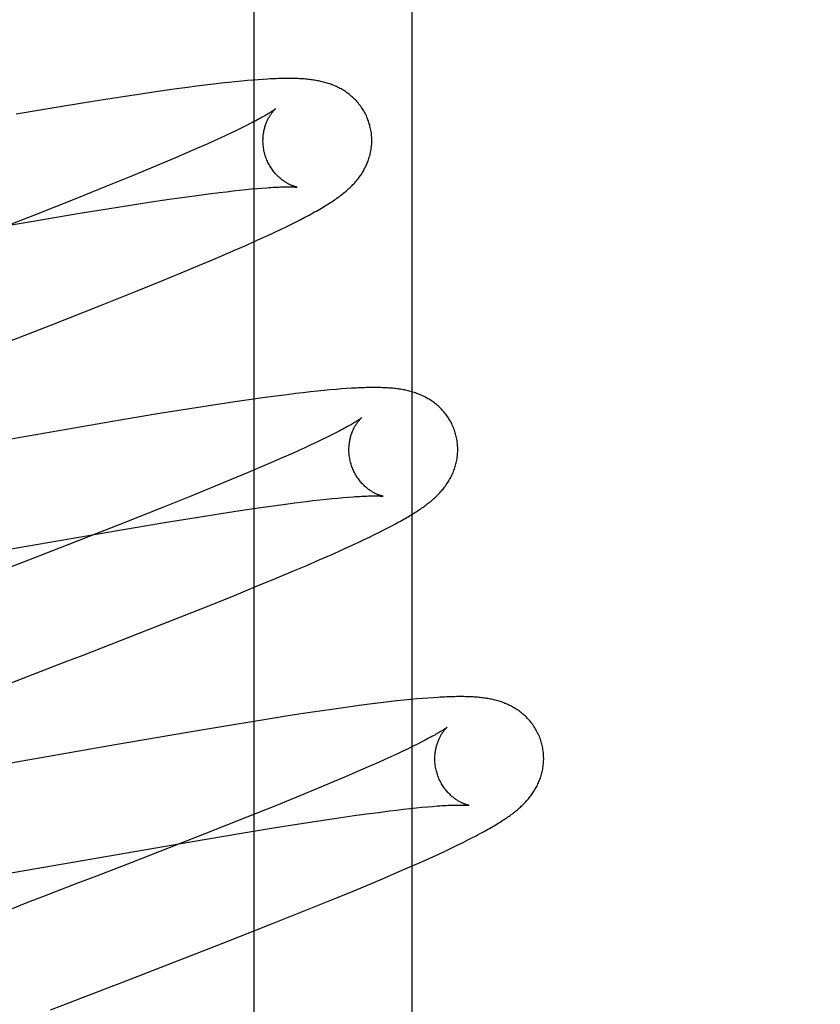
# Model space of a CAD drawing. Header units: inches. Extents: x 0 to 308, y 0 to 199.
# Tile 61 of 139: x 87.345 to 87.492, y 103.274 to 103.455. Entities that reach past the tile are written whole.
import ezdxf

# ---------------------------------------------------------------- set-up
doc = ezdxf.new("R2010")
doc.units = ezdxf.units.IN
doc.header["$LTSCALE"] = 16.920913
doc.header["$MEASUREMENT"] = 0
doc.linetypes.add('HIDDEN', pattern=[0.2, 0.1, -0.1])
doc.layers.add('DEFAULT_2', color=8, linetype='HIDDEN')
doc.layers.add('RIGHT_OR_MAIN_DOOR_ASSEMBLY', color=7, linetype='CONTINUOUS')

msp = doc.modelspace()

# ---------------------------------------------------------------- linework, layer by layer
at = {"layer": 'DEFAULT_2', "color": 8, "linetype": 'HIDDEN'}
for p, q in [((87.41667, 99.36664), (87.41667, 104.86714)), ((87.38293, 103.44387), (87.38159, 103.44372)), ((87.38417, 103.444), (87.38293, 103.44387)), ((87.38533, 103.44411), (87.38417, 103.444)), ((87.38642, 103.44421), (87.38533, 103.44411)), ((87.38744, 103.44429), (87.38642, 103.44421)), ((87.38839, 103.44437), (87.38744, 103.44429)), ((87.3893, 103.44443), (87.38839, 103.44437)), ((87.37039, 103.44226), (87.36684, 103.44174)), ((87.37295, 103.44262), (87.37039, 103.44226)), ((87.37542, 103.44296), (87.37295, 103.44262)), ((87.37704, 103.44317), (87.37542, 103.44296)), ((87.37862, 103.44337), (87.37704, 103.44317)), ((87.38015, 103.44355), (87.37862, 103.44337)), ((87.38159, 103.44372), (87.38015, 103.44355)), ((87.35835, 103.44043), (87.35234, 103.43945)), ((87.36315, 103.44118), (87.35835, 103.44043)), ((87.36684, 103.44174), (87.36315, 103.44118)), ((87.35234, 103.43945), (87.34392, 103.43805)), ((87.38439, 103.43505), (87.38345, 103.4346)), ((87.38528, 103.43549), (87.38439, 103.43505)), ((87.38611, 103.4359), (87.38528, 103.43549)), ((87.38688, 103.43629), (87.38611, 103.4359)), ((87.38027, 103.43313), (87.3791, 103.4326)), ((87.38138, 103.43364), (87.38027, 103.43313)), ((87.38244, 103.43413), (87.38138, 103.43364)), ((87.38345, 103.4346), (87.38244, 103.43413)), ((87.37724, 103.43178), (87.37527, 103.43092)), ((87.3791, 103.4326), (87.37724, 103.43178)), ((87.37319, 103.43002), (87.37101, 103.42909)), ((87.37527, 103.43092), (87.37319, 103.43002)), ((87.36794, 103.42781), (87.36469, 103.42647)), ((87.37101, 103.42909), (87.36794, 103.42781)), ((87.36469, 103.42647), (87.36041, 103.42472)), ((87.36041, 103.42472), (87.35497, 103.42254)), ((87.38379, 103.42394), (87.38496, 103.42407)), ((87.38496, 103.42407), (87.38608, 103.42418)), ((87.38608, 103.42418), (87.38714, 103.42429)), ((87.38714, 103.42429), (87.38814, 103.42438)), ((87.38814, 103.42438), (87.38907, 103.42445)), ((87.35497, 103.42254), (87.34725, 103.41948)), ((87.36915, 103.42196), (87.37246, 103.42245)), ((87.37246, 103.42245), (87.37483, 103.42279)), ((87.37483, 103.42279), (87.37709, 103.4231)), ((87.37709, 103.4231), (87.37924, 103.42338)), ((87.37924, 103.42338), (87.38127, 103.42364)), ((87.38127, 103.42364), (87.38255, 103.42379)), ((87.38255, 103.42379), (87.38379, 103.42394)), ((87.35526, 103.41976), (87.36107, 103.42071)), ((87.36107, 103.42071), (87.36566, 103.42143)), ((87.36566, 103.42143), (87.36915, 103.42196)), ((87.34725, 103.41948), (87.33382, 103.41423)), ((87.34705, 103.41839), (87.35526, 103.41976)), ((87.39536, 103.41827), (87.3962, 103.4187)), ((87.3962, 103.4187), (87.39698, 103.41911)), ((87.28465, 103.40758), (87.34705, 103.41839)), ((87.39134, 103.41632), (87.39246, 103.41685)), ((87.39246, 103.41685), (87.3935, 103.41735)), ((87.3935, 103.41735), (87.39447, 103.41782)), ((87.39447, 103.41782), (87.39536, 103.41827)), ((87.38752, 103.41456), (87.38886, 103.41517)), ((87.38886, 103.41517), (87.39014, 103.41576)), ((87.39014, 103.41576), (87.39134, 103.41632)), ((87.38237, 103.4123), (87.38465, 103.41329)), ((87.38465, 103.41329), (87.38611, 103.41393)), ((87.38611, 103.41393), (87.38752, 103.41456)), ((87.37758, 103.41026), (87.38001, 103.41129)), ((87.38001, 103.41129), (87.38237, 103.4123)), ((87.37421, 103.40886), (87.37758, 103.41026)), ((87.37069, 103.40742), (87.37421, 103.40886)), ((87.36612, 103.40556), (87.37069, 103.40742)), ((87.35939, 103.40288), (87.36612, 103.40556)), ((87.35028, 103.39929), (87.35939, 103.40288)), ((87.33309, 103.39261), (87.35028, 103.39929)), ((87.39213, 103.38629), (87.38965, 103.38596)), ((87.39371, 103.38649), (87.39213, 103.38629)), ((87.39522, 103.38668), (87.39371, 103.38649)), ((87.39666, 103.38685), (87.39522, 103.38668)), ((87.39801, 103.387), (87.39666, 103.38685)), ((87.39929, 103.38714), (87.39801, 103.387)), ((87.4005, 103.38726), (87.39929, 103.38714)), ((87.40163, 103.38736), (87.4005, 103.38726)), ((87.40269, 103.38746), (87.40163, 103.38736)), ((87.40369, 103.38754), (87.40269, 103.38746)), ((87.40463, 103.38761), (87.40369, 103.38754)), ((87.38088, 103.38469), (87.37616, 103.38396)), ((87.38449, 103.38523), (87.38088, 103.38469)), ((87.38711, 103.3856), (87.38449, 103.38523)), ((87.38965, 103.38596), (87.38711, 103.3856)), ((87.37024, 103.38301), (87.36299, 103.38181)), ((87.37616, 103.38396), (87.37024, 103.38301)), ((87.36299, 103.38181), (87.3031, 103.37143)), ((87.40176, 103.37904), (87.40092, 103.37862)), ((87.40254, 103.37943), (87.40176, 103.37904)), ((87.39804, 103.37725), (87.39697, 103.37675)), ((87.39906, 103.37773), (87.39804, 103.37725)), ((87.40002, 103.37818), (87.39906, 103.37773)), ((87.40092, 103.37862), (87.40002, 103.37818)), ((87.39466, 103.37571), (87.39279, 103.37488)), ((87.39584, 103.37624), (87.39466, 103.37571)), ((87.39697, 103.37675), (87.39584, 103.37624)), ((87.39081, 103.37401), (87.38871, 103.37311)), ((87.39279, 103.37488), (87.39081, 103.37401)), ((87.38651, 103.37218), (87.38342, 103.37089)), ((87.38871, 103.37311), (87.38651, 103.37218)), ((87.38342, 103.37089), (87.38015, 103.36954)), ((87.38015, 103.36954), (87.37585, 103.36779)), ((87.37585, 103.36779), (87.37038, 103.36559)), ((87.39073, 103.36601), (87.39299, 103.36632)), ((87.39299, 103.36632), (87.39514, 103.36661)), ((87.39514, 103.36661), (87.39717, 103.36686)), ((87.39717, 103.36686), (87.39845, 103.36702)), ((87.39845, 103.36702), (87.39968, 103.36716)), ((87.39968, 103.36716), (87.40085, 103.36729)), ((87.40085, 103.36729), (87.40197, 103.3674)), ((87.40197, 103.3674), (87.40303, 103.3675)), ((87.40303, 103.3675), (87.40402, 103.36759)), ((87.40402, 103.36759), (87.40495, 103.36767)), ((87.37038, 103.36559), (87.36263, 103.36253)), ((87.37696, 103.36393), (87.38156, 103.36465)), ((87.38156, 103.36465), (87.38505, 103.36519)), ((87.38505, 103.36519), (87.38836, 103.36568)), ((87.38836, 103.36568), (87.39073, 103.36601)), ((87.36263, 103.36253), (87.34807, 103.35685)), ((87.36292, 103.36162), (87.37114, 103.36299)), ((87.37114, 103.36299), (87.37696, 103.36393)), ((87.41295, 103.36241), (87.41362, 103.36277)), ((87.30038, 103.35078), (87.36292, 103.36162)), ((87.40884, 103.36034), (87.40978, 103.36079)), ((87.40978, 103.36079), (87.41065, 103.36123)), ((87.41065, 103.36123), (87.41147, 103.36164)), ((87.41147, 103.36164), (87.41223, 103.36203)), ((87.41223, 103.36203), (87.41295, 103.36241)), ((87.40442, 103.35827), (87.40564, 103.35883)), ((87.40564, 103.35883), (87.40677, 103.35936)), ((87.40677, 103.35936), (87.40784, 103.35986)), ((87.40784, 103.35986), (87.40884, 103.36034)), ((87.3996, 103.35613), (87.40178, 103.35709)), ((87.40178, 103.35709), (87.40314, 103.35769)), ((87.40314, 103.35769), (87.40442, 103.35827)), ((87.34807, 103.35685), (87.34155, 103.35432)), ((87.39729, 103.35513), (87.3996, 103.35613)), ((87.39155, 103.35271), (87.39487, 103.35411)), ((87.39487, 103.35411), (87.39729, 103.35513)), ((87.38809, 103.35129), (87.39155, 103.35271)), ((87.38357, 103.34944), (87.38809, 103.35129)), ((87.37789, 103.34716), (87.38357, 103.34944)), ((87.36992, 103.34401), (87.37789, 103.34716)), ((87.3562, 103.33865), (87.36992, 103.34401)), ((87.34852, 103.33567), (87.35293, 103.33738)), ((87.35293, 103.33738), (87.3562, 103.33865)), ((87.34296, 103.33352), (87.34519, 103.33439)), ((87.41241, 103.33005), (87.4109, 103.32987)), ((87.41383, 103.33021), (87.41241, 103.33005)), ((87.41515, 103.33035), (87.41383, 103.33021)), ((87.41638, 103.33048), (87.41515, 103.33035)), ((87.41752, 103.33058), (87.41638, 103.33048)), ((87.41859, 103.33068), (87.41752, 103.33058)), ((87.41958, 103.33075), (87.41859, 103.33068)), ((87.42052, 103.33082), (87.41958, 103.33075)), ((87.39834, 103.32815), (87.39465, 103.32759)), ((87.40189, 103.32867), (87.39834, 103.32815)), ((87.40446, 103.32903), (87.40189, 103.32867)), ((87.40693, 103.32937), (87.40446, 103.32903)), ((87.40933, 103.32968), (87.40693, 103.32937)), ((87.4109, 103.32987), (87.40933, 103.32968)), ((87.38985, 103.32683), (87.38383, 103.32586)), ((87.39465, 103.32759), (87.38985, 103.32683)), ((87.37542, 103.32445), (87.36211, 103.32217)), ((87.38383, 103.32586), (87.37542, 103.32445)), ((87.36211, 103.32217), (87.32698, 103.31603)), ((87.41484, 103.32093), (87.41383, 103.32045)), ((87.41579, 103.32138), (87.41484, 103.32093)), ((87.41669, 103.32182), (87.41579, 103.32138)), ((87.41753, 103.32224), (87.41669, 103.32182)), ((87.41831, 103.32263), (87.41753, 103.32224)), ((87.41163, 103.31945), (87.41046, 103.31892)), ((87.41276, 103.31996), (87.41163, 103.31945)), ((87.41383, 103.32045), (87.41276, 103.31996)), ((87.40662, 103.31723), (87.40453, 103.31633)), ((87.40859, 103.31809), (87.40662, 103.31723)), ((87.41046, 103.31892), (87.40859, 103.31809)), ((87.40234, 103.3154), (87.39926, 103.31412)), ((87.40453, 103.31633), (87.40234, 103.3154)), ((87.39926, 103.31412), (87.39601, 103.31278)), ((87.39601, 103.31278), (87.39172, 103.31103)), ((87.39172, 103.31103), (87.38628, 103.30885)), ((87.41046, 103.30975), (87.41252, 103.31002)), ((87.41252, 103.31002), (87.41382, 103.31017)), ((87.41382, 103.31017), (87.41506, 103.31032)), ((87.41506, 103.31032), (87.41625, 103.31045)), ((87.41625, 103.31045), (87.41739, 103.31057)), ((87.41739, 103.31057), (87.41846, 103.31068)), ((87.41846, 103.31068), (87.41948, 103.31077)), ((87.41948, 103.31077), (87.42043, 103.31085)), ((87.38628, 103.30885), (87.37857, 103.30579)), ((87.39588, 103.30763), (87.40029, 103.30831)), ((87.40029, 103.30831), (87.40363, 103.30881)), ((87.40363, 103.30881), (87.40602, 103.30915)), ((87.40602, 103.30915), (87.4083, 103.30947)), ((87.4083, 103.30947), (87.41046, 103.30975)), ((87.38532, 103.30593), (87.39121, 103.30689)), ((87.39121, 103.30689), (87.39588, 103.30763)), ((87.37857, 103.30579), (87.36515, 103.30055)), ((87.37594, 103.30435), (87.38532, 103.30593)), ((87.4259, 103.30417), (87.42679, 103.30461)), ((87.42679, 103.30461), (87.42763, 103.30504)), ((87.42763, 103.30504), (87.42842, 103.30545)), ((87.31441, 103.29369), (87.37594, 103.30435)), ((87.42284, 103.3027), (87.42393, 103.30321)), ((87.42393, 103.30321), (87.42494, 103.3037)), ((87.42494, 103.3037), (87.4259, 103.30417)), ((87.41772, 103.30036), (87.41912, 103.30099)), ((87.41912, 103.30099), (87.42044, 103.30159)), ((87.42044, 103.30159), (87.42168, 103.30215)), ((87.42168, 103.30215), (87.42284, 103.3027)), ((87.36515, 103.30055), (87.35867, 103.29804)), ((87.41398, 103.29873), (87.41625, 103.29972)), ((87.41625, 103.29972), (87.41772, 103.30036)), ((87.4092, 103.2967), (87.41163, 103.29773)), ((87.41163, 103.29773), (87.41398, 103.29873)), ((87.35428, 103.29635), (87.35207, 103.29549)), ((87.40582, 103.29529), (87.4092, 103.2967)), ((87.34874, 103.2942), (87.34651, 103.29334)), ((87.35207, 103.29549), (87.34874, 103.2942)), ((87.39774, 103.292), (87.40231, 103.29385)), ((87.40231, 103.29385), (87.40582, 103.29529)), ((87.39101, 103.28931), (87.39774, 103.292)), ((87.3819, 103.28572), (87.39101, 103.28931)), ((87.36471, 103.27904), (87.3819, 103.28572)), ((87.35917, 103.27689), (87.36139, 103.27775)), ((87.35582, 103.2756), (87.35917, 103.27689)), ((87.35358, 103.27474), (87.35582, 103.2756))]:
    msp.add_line(p, q, dxfattribs=at)
for points in [[(87.40887, 103.43607), (87.4088, 103.43628), (87.40873, 103.43653), (87.40864, 103.43678), (87.40855, 103.43702), (87.40846, 103.43726), (87.40836, 103.4375), (87.40825, 103.43773), (87.40814, 103.43797), (87.40802, 103.4382), (87.4079, 103.43842), (87.40777, 103.43864), (87.40764, 103.43886), (87.4075, 103.43908), (87.40736, 103.43929), (87.40721, 103.4395), (87.40706, 103.4397), (87.4069, 103.43989), (87.40674, 103.44009), (87.40658, 103.44028), (87.40642, 103.44046), (87.40625, 103.44064), (87.40608, 103.44081), (87.4059, 103.44098), (87.40572, 103.44115), (87.40554, 103.44131), (87.40536, 103.44146), (87.40518, 103.44162), (87.40499, 103.44176), (87.4048, 103.4419), (87.40461, 103.44204), (87.40441, 103.44217), (87.40421, 103.4423), (87.40401, 103.44243), (87.40381, 103.44255), (87.40361, 103.44267), (87.4034, 103.44278), (87.40319, 103.44289), (87.40298, 103.44299), (87.40278, 103.44309), (87.40256, 103.44319), (87.40235, 103.44328), (87.40214, 103.44337), (87.40192, 103.44345), (87.40171, 103.44353), (87.40149, 103.44361), (87.40126, 103.44368), (87.40104, 103.44375), (87.40082, 103.44382), (87.40059, 103.44388), (87.40036, 103.44394), (87.40014, 103.444), (87.39991, 103.44405), (87.39968, 103.4441), (87.39945, 103.44415), (87.39922, 103.44419), (87.39899, 103.44424), (87.39875, 103.44427), (87.39852, 103.44431), (87.39828, 103.44434), (87.39804, 103.44437), (87.3978, 103.4444), (87.39756, 103.44443), (87.39731, 103.44445), (87.39706, 103.44448), (87.3968, 103.4445), (87.39654, 103.44452), (87.39627, 103.44453), (87.396, 103.44455), (87.39572, 103.44456), (87.39543, 103.44457), (87.39513, 103.44458), (87.39483, 103.44459), (87.39452, 103.44459), (87.39421, 103.4446), (87.39388, 103.4446), (87.39355, 103.44459), (87.39321, 103.44459), (87.39286, 103.44459), (87.39251, 103.44458), (87.39214, 103.44457), (87.39176, 103.44455), (87.39138, 103.44454), (87.39098, 103.44452), (87.39058, 103.4445), (87.39016, 103.44448), (87.3893, 103.44443)], [(87.39155, 103.43901), (87.39154, 103.439), (87.39152, 103.43899), (87.3915, 103.43897), (87.39146, 103.43894), (87.39142, 103.43891), (87.39137, 103.43887), (87.39131, 103.43883), (87.39123, 103.43878), (87.39115, 103.43872), (87.39105, 103.43865), (87.39094, 103.43858), (87.39082, 103.4385), (87.39068, 103.43841), (87.39054, 103.43832), (87.39037, 103.43822), (87.39019, 103.43811), (87.39, 103.43799), (87.38979, 103.43787), (87.38957, 103.43774), (87.38933, 103.43761), (87.38908, 103.43746), (87.38881, 103.43731), (87.38853, 103.43716), (87.38823, 103.437), (87.38792, 103.43683), (87.38759, 103.43666), (87.38724, 103.43647), (87.38688, 103.43629)], [(87.3896, 103.43071), (87.38954, 103.43091), (87.38949, 103.43114), (87.38944, 103.43138), (87.3894, 103.43161), (87.38936, 103.43185), (87.38933, 103.43208), (87.3893, 103.43232), (87.38928, 103.43255), (87.38927, 103.43278), (87.38926, 103.43301), (87.38926, 103.43324), (87.38927, 103.43347), (87.38928, 103.43369), (87.38929, 103.43391), (87.38931, 103.43413), (87.38934, 103.43434), (87.38937, 103.43455), (87.3894, 103.43475), (87.38944, 103.43495), (87.38948, 103.43515), (87.38953, 103.43534), (87.38957, 103.43552), (87.38963, 103.4357), (87.38968, 103.43588), (87.38974, 103.43605), (87.38979, 103.43621), (87.38985, 103.43637), (87.38991, 103.43653), (87.38998, 103.43668), (87.39004, 103.43682), (87.39011, 103.43696), (87.39017, 103.43709), (87.39024, 103.43722), (87.3903, 103.43735), (87.39037, 103.43747), (87.39043, 103.43758), (87.3905, 103.43769), (87.39057, 103.4378), (87.39063, 103.4379), (87.3907, 103.438), (87.39076, 103.43809), (87.39082, 103.43818), (87.39089, 103.43826), (87.39095, 103.43834), (87.39101, 103.43842), (87.39106, 103.43849), (87.39112, 103.43856), (87.39117, 103.43862), (87.39123, 103.43868), (87.39127, 103.43874), (87.39132, 103.43879), (87.39136, 103.43883), (87.3914, 103.43887), (87.39144, 103.43891), (87.39147, 103.43894), (87.39149, 103.43896), (87.39152, 103.43898), (87.39153, 103.439), (87.39154, 103.43901), (87.39155, 103.43901)], [(87.39698, 103.41911), (87.39736, 103.4193), (87.39772, 103.4195), (87.39807, 103.41969), (87.39842, 103.41988), (87.39875, 103.42006), (87.39907, 103.42024), (87.39939, 103.42042), (87.39969, 103.4206), (87.39999, 103.42077), (87.40029, 103.42095), (87.40057, 103.42112), (87.40085, 103.42129), (87.40112, 103.42145), (87.40138, 103.42162), (87.40164, 103.42179), (87.4019, 103.42195), (87.40214, 103.42212), (87.40239, 103.42228), (87.40262, 103.42244), (87.40285, 103.4226), (87.40308, 103.42277), (87.4033, 103.42293), (87.40352, 103.42309), (87.40373, 103.42325), (87.40394, 103.42342), (87.40414, 103.42358), (87.40434, 103.42374), (87.40454, 103.42391), (87.40473, 103.42407), (87.40492, 103.42424), (87.4051, 103.42441), (87.40528, 103.42457), (87.40545, 103.42474), (87.40562, 103.42491), (87.40579, 103.42509), (87.40596, 103.42526), (87.40612, 103.42544), (87.40627, 103.42561), (87.40643, 103.42579), (87.40658, 103.42598), (87.40672, 103.42616), (87.40687, 103.42634), (87.40701, 103.42653), (87.40714, 103.42672), (87.40727, 103.42691), (87.4074, 103.4271), (87.40753, 103.4273), (87.40765, 103.4275), (87.40777, 103.42771), (87.40788, 103.42791), (87.40799, 103.42812), (87.4081, 103.42833), (87.4082, 103.42855), (87.4083, 103.42876), (87.4084, 103.42898), (87.40848, 103.4292), (87.40857, 103.42942), (87.40865, 103.42964), (87.40872, 103.42987), (87.4088, 103.4301), (87.40886, 103.43033), (87.40893, 103.43057), (87.40898, 103.43081), (87.40903, 103.43105), (87.40908, 103.43129), (87.40912, 103.43154), (87.40916, 103.43179), (87.40919, 103.43203), (87.40921, 103.43229), (87.40923, 103.43254), (87.40925, 103.43279), (87.40925, 103.43305), (87.40925, 103.4333), (87.40925, 103.43356), (87.40924, 103.43381), (87.40922, 103.43407), (87.4092, 103.43433), (87.40917, 103.43459), (87.40913, 103.43484), (87.40909, 103.4351), (87.40904, 103.43535), (87.40898, 103.43561), (87.40892, 103.43586), (87.40887, 103.43607)], [(87.39554, 103.42461), (87.39555, 103.42461), (87.39554, 103.42462), (87.39553, 103.42462), (87.39551, 103.42462), (87.39548, 103.42463), (87.39544, 103.42464), (87.3954, 103.42465), (87.39535, 103.42466), (87.3953, 103.42467), (87.39524, 103.42469), (87.39517, 103.42471), (87.3951, 103.42473), (87.39503, 103.42475), (87.39495, 103.42478), (87.39487, 103.42481), (87.39478, 103.42484), (87.39469, 103.42487), (87.3946, 103.42491), (87.3945, 103.42495), (87.3944, 103.42499), (87.3943, 103.42504), (87.3942, 103.42509), (87.39409, 103.42514), (87.39398, 103.4252), (87.39386, 103.42526), (87.39375, 103.42532), (87.39363, 103.42539), (87.39351, 103.42547), (87.39338, 103.42554), (87.39326, 103.42562), (87.39313, 103.42571), (87.393, 103.4258), (87.39287, 103.4259), (87.39274, 103.426), (87.3926, 103.4261), (87.39247, 103.42621), (87.39234, 103.42633), (87.3922, 103.42645), (87.39206, 103.42658), (87.39193, 103.42671), (87.39179, 103.42685), (87.39165, 103.427), (87.39152, 103.42715), (87.39138, 103.42731), (87.39125, 103.42747), (87.39112, 103.42764), (87.39099, 103.42782), (87.39086, 103.428), (87.39074, 103.42818), (87.39062, 103.42837), (87.3905, 103.42857), (87.39039, 103.42877), (87.39028, 103.42897), (87.39017, 103.42918), (87.39007, 103.4294), (87.38998, 103.42961), (87.38989, 103.42983), (87.38981, 103.43006), (87.38973, 103.43028), (87.38966, 103.43051), (87.3896, 103.43071)], [(87.38907, 103.42445), (87.38995, 103.42452), (87.39036, 103.42455), (87.39076, 103.42457), (87.39114, 103.4246), (87.3915, 103.42462), (87.39185, 103.42463), (87.39218, 103.42465), (87.39249, 103.42466), (87.39279, 103.42467), (87.39307, 103.42468), (87.39334, 103.42468), (87.39359, 103.42469), (87.39382, 103.42469), (87.39403, 103.42469), (87.39423, 103.42469), (87.39441, 103.42468), (87.39458, 103.42468), (87.39473, 103.42467), (87.39486, 103.42467), (87.39499, 103.42466), (87.39509, 103.42466), (87.39519, 103.42465), (87.39527, 103.42464), (87.39534, 103.42464), (87.3954, 103.42463), (87.39545, 103.42463), (87.39549, 103.42462), (87.39552, 103.42462), (87.39554, 103.42462), (87.39554, 103.42461)], [(87.42466, 103.37928), (87.4246, 103.37949), (87.42452, 103.37974), (87.42443, 103.37999), (87.42434, 103.38023), (87.42425, 103.38047), (87.42415, 103.38071), (87.42404, 103.38094), (87.42393, 103.38118), (87.42381, 103.38141), (87.42369, 103.38163), (87.42356, 103.38186), (87.42343, 103.38207), (87.42329, 103.38229), (87.42315, 103.3825), (87.423, 103.38271), (87.42285, 103.38291), (87.42269, 103.38311), (87.42253, 103.3833), (87.42237, 103.38349), (87.42221, 103.38367), (87.42204, 103.38385), (87.42186, 103.38403), (87.42169, 103.3842), (87.42151, 103.38436), (87.42133, 103.38452), (87.42115, 103.38468), (87.42096, 103.38483), (87.42078, 103.38497), (87.42059, 103.38511), (87.42039, 103.38525), (87.4202, 103.38539), (87.42, 103.38552), (87.4198, 103.38564), (87.4196, 103.38576), (87.41939, 103.38588), (87.41919, 103.38599), (87.41898, 103.3861), (87.41877, 103.38621), (87.41856, 103.3863), (87.41835, 103.3864), (87.41814, 103.38649), (87.41792, 103.38658), (87.41771, 103.38666), (87.41749, 103.38674), (87.41727, 103.38682), (87.41705, 103.38689), (87.41682, 103.38696), (87.4166, 103.38703), (87.41637, 103.38709), (87.41615, 103.38715), (87.41592, 103.38721), (87.41569, 103.38726), (87.41547, 103.38731), (87.41524, 103.38736), (87.41501, 103.3874), (87.41478, 103.38744), (87.41454, 103.38748), (87.41431, 103.38752), (87.41408, 103.38755), (87.41384, 103.38758), (87.4136, 103.38761), (87.41336, 103.38764), (87.41311, 103.38766), (87.41286, 103.38769), (87.4126, 103.38771), (87.41234, 103.38772), (87.41208, 103.38774), (87.4118, 103.38776), (87.41152, 103.38777), (87.41123, 103.38778), (87.41094, 103.38779), (87.41064, 103.3878), (87.41033, 103.3878), (87.41001, 103.3878), (87.40969, 103.38781), (87.40935, 103.3878), (87.40901, 103.3878), (87.40866, 103.38779), (87.4083, 103.38779), (87.40794, 103.38778), (87.40756, 103.38776), (87.40717, 103.38775), (87.40677, 103.38773), (87.40637, 103.38771), (87.40595, 103.38769), (87.40552, 103.38766), (87.40463, 103.38761)], [(87.40734, 103.38222), (87.40733, 103.38221), (87.40732, 103.3822), (87.40729, 103.38218), (87.40726, 103.38216), (87.40722, 103.38213), (87.40717, 103.38209), (87.40712, 103.38205), (87.40705, 103.382), (87.40697, 103.38195), (87.40688, 103.38188), (87.40677, 103.38182), (87.40666, 103.38174), (87.40653, 103.38166), (87.4064, 103.38157), (87.40624, 103.38147), (87.40608, 103.38137), (87.4059, 103.38126), (87.4057, 103.38115), (87.4055, 103.38103), (87.40527, 103.3809), (87.40503, 103.38076), (87.40478, 103.38062), (87.40451, 103.38047), (87.40422, 103.38031), (87.40391, 103.38015), (87.40359, 103.37998), (87.40326, 103.3798), (87.40291, 103.37962), (87.40254, 103.37943)], [(87.40539, 103.37392), (87.40534, 103.37412), (87.40528, 103.37435), (87.40523, 103.37459), (87.40519, 103.37482), (87.40515, 103.37506), (87.40512, 103.37529), (87.40509, 103.37553), (87.40507, 103.37576), (87.40506, 103.37599), (87.40505, 103.37622), (87.40505, 103.37645), (87.40506, 103.37668), (87.40507, 103.3769), (87.40508, 103.37712), (87.4051, 103.37734), (87.40513, 103.37755), (87.40516, 103.37776), (87.40519, 103.37797), (87.40523, 103.37817), (87.40527, 103.37836), (87.40532, 103.37855), (87.40537, 103.37874), (87.40542, 103.37892), (87.40547, 103.37909), (87.40553, 103.37926), (87.40559, 103.37943), (87.40565, 103.37959), (87.40571, 103.37974), (87.40577, 103.37989), (87.40583, 103.38004), (87.4059, 103.38018), (87.40596, 103.38031), (87.40603, 103.38044), (87.4061, 103.38056), (87.40616, 103.38068), (87.40623, 103.3808), (87.4063, 103.38091), (87.40636, 103.38101), (87.40643, 103.38112), (87.40649, 103.38121), (87.40656, 103.38131), (87.40662, 103.38139), (87.40668, 103.38148), (87.40674, 103.38156), (87.4068, 103.38163), (87.40686, 103.38171), (87.40691, 103.38177), (87.40697, 103.38184), (87.40702, 103.38189), (87.40707, 103.38195), (87.40711, 103.382), (87.40715, 103.38204), (87.40719, 103.38208), (87.40723, 103.38212), (87.40726, 103.38215), (87.40729, 103.38217), (87.40731, 103.38219), (87.40732, 103.3822), (87.40733, 103.38221), (87.40734, 103.38222)], [(87.41362, 103.36277), (87.41394, 103.36294), (87.41425, 103.36311), (87.41455, 103.36328), (87.41485, 103.36344), (87.41513, 103.3636), (87.41541, 103.36376), (87.41567, 103.36392), (87.41594, 103.36407), (87.41619, 103.36422), (87.41644, 103.36437), (87.41668, 103.36452), (87.41692, 103.36467), (87.41716, 103.36482), (87.41738, 103.36496), (87.41761, 103.36511), (87.41783, 103.36525), (87.41804, 103.3654), (87.41826, 103.36554), (87.41846, 103.36569), (87.41867, 103.36583), (87.41887, 103.36597), (87.41907, 103.36612), (87.41926, 103.36626), (87.41945, 103.36641), (87.41964, 103.36656), (87.41983, 103.3667), (87.42001, 103.36685), (87.4202, 103.36701), (87.42038, 103.36716), (87.42055, 103.36731), (87.42073, 103.36747), (87.4209, 103.36763), (87.42107, 103.36779), (87.42124, 103.36795), (87.42141, 103.36812), (87.42157, 103.36829), (87.42173, 103.36846), (87.42189, 103.36863), (87.42205, 103.3688), (87.4222, 103.36898), (87.42235, 103.36916), (87.4225, 103.36934), (87.42264, 103.36953), (87.42278, 103.36971), (87.42291, 103.3699), (87.42305, 103.37009), (87.42318, 103.37029), (87.4233, 103.37048), (87.42342, 103.37068), (87.42354, 103.37089), (87.42366, 103.37109), (87.42377, 103.3713), (87.42388, 103.37151), (87.42398, 103.37173), (87.42408, 103.37194), (87.42418, 103.37216), (87.42427, 103.37238), (87.42435, 103.3726), (87.42443, 103.37283), (87.42451, 103.37306), (87.42458, 103.37329), (87.42465, 103.37352), (87.42471, 103.37376), (87.42477, 103.374), (87.42482, 103.37424), (87.42487, 103.37448), (87.42491, 103.37473), (87.42495, 103.37498), (87.42498, 103.37523), (87.425, 103.37548), (87.42502, 103.37573), (87.42504, 103.37599), (87.42504, 103.37624), (87.42505, 103.3765), (87.42504, 103.37676), (87.42503, 103.37702), (87.42501, 103.37727), (87.42499, 103.37753), (87.42496, 103.37779), (87.42492, 103.37805), (87.42488, 103.3783), (87.42483, 103.37856), (87.42478, 103.37881), (87.42471, 103.37907), (87.42466, 103.37928)], [(87.41133, 103.36782), (87.41134, 103.36782), (87.41134, 103.36782), (87.41132, 103.36783), (87.4113, 103.36783), (87.41127, 103.36784), (87.41124, 103.36784), (87.4112, 103.36785), (87.41115, 103.36787), (87.4111, 103.36788), (87.41104, 103.36789), (87.41097, 103.36791), (87.4109, 103.36793), (87.41083, 103.36796), (87.41075, 103.36798), (87.41067, 103.36801), (87.41058, 103.36804), (87.41049, 103.36808), (87.4104, 103.36811), (87.4103, 103.36816), (87.4102, 103.3682), (87.4101, 103.36824), (87.41, 103.36829), (87.40989, 103.36835), (87.40978, 103.3684), (87.40966, 103.36846), (87.40955, 103.36853), (87.40943, 103.3686), (87.40931, 103.36867), (87.40918, 103.36875), (87.40906, 103.36883), (87.40893, 103.36891), (87.4088, 103.369), (87.40867, 103.3691), (87.40854, 103.3692), (87.4084, 103.36931), (87.40827, 103.36942), (87.40813, 103.36953), (87.408, 103.36965), (87.40786, 103.36978), (87.40772, 103.36992), (87.40759, 103.37006), (87.40745, 103.3702), (87.40731, 103.37035), (87.40718, 103.37051), (87.40704, 103.37068), (87.40691, 103.37085), (87.40678, 103.37102), (87.40665, 103.3712), (87.40653, 103.37139), (87.40641, 103.37158), (87.40629, 103.37177), (87.40618, 103.37197), (87.40607, 103.37218), (87.40597, 103.37239), (87.40587, 103.3726), (87.40577, 103.37282), (87.40568, 103.37304), (87.4056, 103.37326), (87.40552, 103.37349), (87.40545, 103.37372), (87.40539, 103.37392)], [(87.40495, 103.36767), (87.40582, 103.36774), (87.40623, 103.36776), (87.40663, 103.36779), (87.40701, 103.36781), (87.40737, 103.36783), (87.40771, 103.36785), (87.40804, 103.36786), (87.40835, 103.36787), (87.40864, 103.36788), (87.40891, 103.36789), (87.40917, 103.36789), (87.40941, 103.36789), (87.40963, 103.3679), (87.40984, 103.3679), (87.41003, 103.36789), (87.4102, 103.36789), (87.41037, 103.36789), (87.41051, 103.36788), (87.41065, 103.36788), (87.41077, 103.36787), (87.41088, 103.36786), (87.41098, 103.36786), (87.41106, 103.36785), (87.41113, 103.36785), (87.41119, 103.36784), (87.41124, 103.36784), (87.41128, 103.36783), (87.41131, 103.36783), (87.41133, 103.36782), (87.41133, 103.36782)], [(87.34519, 103.33439), (87.3463, 103.33482), (87.34852, 103.33567)], [(87.44045, 103.32249), (87.44039, 103.3227), (87.44031, 103.32295), (87.44023, 103.32319), (87.44014, 103.32344), (87.44004, 103.32368), (87.43994, 103.32392), (87.43983, 103.32415), (87.43972, 103.32438), (87.4396, 103.32461), (87.43948, 103.32484), (87.43935, 103.32506), (87.43922, 103.32528), (87.43908, 103.32549), (87.43894, 103.32571), (87.43879, 103.32591), (87.43864, 103.32611), (87.43849, 103.32631), (87.43833, 103.3265), (87.43817, 103.32669), (87.438, 103.32688), (87.43783, 103.32706), (87.43766, 103.32723), (87.43748, 103.3274), (87.43731, 103.32757), (87.43713, 103.32773), (87.43694, 103.32788), (87.43676, 103.32803), (87.43657, 103.32818), (87.43638, 103.32832), (87.43619, 103.32846), (87.436, 103.32859), (87.4358, 103.32872), (87.4356, 103.32885), (87.4354, 103.32897), (87.43519, 103.32908), (87.43498, 103.3292), (87.43478, 103.32931), (87.43457, 103.32941), (87.43436, 103.32951), (87.43415, 103.3296), (87.43394, 103.3297), (87.43372, 103.32978), (87.43351, 103.32987), (87.43329, 103.32995), (87.43307, 103.33003), (87.43285, 103.3301), (87.43263, 103.33017), (87.4324, 103.33024), (87.43218, 103.3303), (87.43195, 103.33036), (87.43172, 103.33042), (87.4315, 103.33047), (87.43127, 103.33052), (87.43104, 103.33057), (87.43081, 103.33061), (87.43058, 103.33065), (87.43035, 103.33069), (87.43012, 103.33073), (87.42988, 103.33076), (87.42964, 103.33079), (87.4294, 103.33082), (87.42916, 103.33085), (87.42892, 103.33087), (87.42867, 103.33089), (87.42841, 103.33091), (87.42815, 103.33093), (87.42789, 103.33095), (87.42762, 103.33096), (87.42734, 103.33098), (87.42705, 103.33099), (87.42676, 103.331), (87.42646, 103.331), (87.42615, 103.33101), (87.42584, 103.33101), (87.42552, 103.33101), (87.42519, 103.33101), (87.42485, 103.33101), (87.42451, 103.331), (87.42415, 103.331), (87.42379, 103.33099), (87.42342, 103.33097), (87.42304, 103.33096), (87.42264, 103.33094), (87.42224, 103.33092), (87.42183, 103.3309), (87.4214, 103.33088), (87.42052, 103.33082)], [(87.42313, 103.32543), (87.42312, 103.32542), (87.42311, 103.32541), (87.42309, 103.32539), (87.42306, 103.32537), (87.42302, 103.32534), (87.42297, 103.32531), (87.42291, 103.32526), (87.42285, 103.32522), (87.42277, 103.32516), (87.42268, 103.3251), (87.42258, 103.32503), (87.42246, 103.32496), (87.42234, 103.32488), (87.4222, 103.32479), (87.42205, 103.32469), (87.42188, 103.32459), (87.42169, 103.32448), (87.4215, 103.32436), (87.42128, 103.32423), (87.42105, 103.3241), (87.42081, 103.32396), (87.42055, 103.32382), (87.42028, 103.32367), (87.41999, 103.32351), (87.41968, 103.32335), (87.41936, 103.32318), (87.41903, 103.323), (87.41868, 103.32282), (87.41831, 103.32263)], [(87.42118, 103.31713), (87.42113, 103.31733), (87.42107, 103.31756), (87.42102, 103.3178), (87.42098, 103.31803), (87.42094, 103.31826), (87.42091, 103.3185), (87.42088, 103.31873), (87.42086, 103.31896), (87.42085, 103.31919), (87.42085, 103.31942), (87.42084, 103.31965), (87.42085, 103.31988), (87.42086, 103.3201), (87.42087, 103.32032), (87.42089, 103.32053), (87.42092, 103.32075), (87.42095, 103.32096), (87.42098, 103.32116), (87.42102, 103.32136), (87.42106, 103.32156), (87.42111, 103.32175), (87.42115, 103.32193), (87.42121, 103.32211), (87.42126, 103.32229), (87.42131, 103.32246), (87.42137, 103.32262), (87.42143, 103.32278), (87.42149, 103.32293), (87.42155, 103.32308), (87.42162, 103.32323), (87.42168, 103.32337), (87.42175, 103.3235), (87.42181, 103.32363), (87.42188, 103.32376), (87.42195, 103.32388), (87.42201, 103.32399), (87.42208, 103.3241), (87.42214, 103.32421), (87.42221, 103.32431), (87.42227, 103.32441), (87.42234, 103.3245), (87.4224, 103.32459), (87.42246, 103.32467), (87.42252, 103.32475), (87.42258, 103.32483), (87.42264, 103.3249), (87.4227, 103.32497), (87.42275, 103.32503), (87.4228, 103.32509), (87.42285, 103.32515), (87.4229, 103.3252), (87.42294, 103.32524), (87.42298, 103.32528), (87.42301, 103.32532), (87.42304, 103.32535), (87.42307, 103.32537), (87.42309, 103.3254), (87.42311, 103.32541), (87.42312, 103.32542), (87.42313, 103.32543)], [(87.42842, 103.30545), (87.4288, 103.30565), (87.42917, 103.30585), (87.42953, 103.30604), (87.42988, 103.30623), (87.43022, 103.30641), (87.43054, 103.3066), (87.43086, 103.30678), (87.43117, 103.30696), (87.43147, 103.30713), (87.43176, 103.3073), (87.43205, 103.30747), (87.43232, 103.30764), (87.43259, 103.3078), (87.43285, 103.30797), (87.43311, 103.30813), (87.43335, 103.30829), (87.43359, 103.30844), (87.43382, 103.3086), (87.43405, 103.30875), (87.43426, 103.3089), (87.43448, 103.30905), (87.43468, 103.3092), (87.43489, 103.30935), (87.43509, 103.3095), (87.43528, 103.30965), (87.43547, 103.30979), (87.43566, 103.30994), (87.43584, 103.31009), (87.43602, 103.31024), (87.4362, 103.3104), (87.43638, 103.31055), (87.43655, 103.31071), (87.43672, 103.31087), (87.43689, 103.31103), (87.43706, 103.31119), (87.43723, 103.31135), (87.43739, 103.31152), (87.43755, 103.31169), (87.43771, 103.31186), (87.43786, 103.31204), (87.43802, 103.31222), (87.43816, 103.3124), (87.43831, 103.31258), (87.43845, 103.31276), (87.43859, 103.31295), (87.43872, 103.31314), (87.43885, 103.31333), (87.43898, 103.31352), (87.43911, 103.31372), (87.43923, 103.31392), (87.43935, 103.31412), (87.43946, 103.31433), (87.43957, 103.31453), (87.43968, 103.31475), (87.43978, 103.31496), (87.43988, 103.31517), (87.43997, 103.31539), (87.44006, 103.31561), (87.44015, 103.31583), (87.44023, 103.31606), (87.44031, 103.31628), (87.44038, 103.31651), (87.44044, 103.31675), (87.44051, 103.31698), (87.44056, 103.31722), (87.44062, 103.31746), (87.44066, 103.31771), (87.4407, 103.31795), (87.44074, 103.3182), (87.44077, 103.31845), (87.4408, 103.3187), (87.44082, 103.31895), (87.44083, 103.31921), (87.44084, 103.31946), (87.44084, 103.31972), (87.44083, 103.31998), (87.44082, 103.32023), (87.4408, 103.32049), (87.44078, 103.32075), (87.44075, 103.321), (87.44071, 103.32126), (87.44067, 103.32152), (87.44062, 103.32177), (87.44057, 103.32203), (87.4405, 103.32228), (87.44045, 103.32249)], [(87.42713, 103.31103), (87.42713, 103.31103), (87.42713, 103.31103), (87.42711, 103.31104), (87.42709, 103.31104), (87.42706, 103.31105), (87.42702, 103.31105), (87.42698, 103.31106), (87.42693, 103.31108), (87.42688, 103.31109), (87.42682, 103.31111), (87.42676, 103.31112), (87.42669, 103.31114), (87.42661, 103.31117), (87.42654, 103.31119), (87.42645, 103.31122), (87.42637, 103.31125), (87.42628, 103.31129), (87.42618, 103.31133), (87.42609, 103.31137), (87.42599, 103.31141), (87.42588, 103.31146), (87.42578, 103.31151), (87.42567, 103.31156), (87.42556, 103.31162), (87.42545, 103.31168), (87.42533, 103.31174), (87.42521, 103.31181), (87.42509, 103.31188), (87.42497, 103.31196), (87.42484, 103.31204), (87.42471, 103.31213), (87.42459, 103.31222), (87.42445, 103.31231), (87.42432, 103.31241), (87.42419, 103.31252), (87.42405, 103.31263), (87.42392, 103.31275), (87.42378, 103.31287), (87.42365, 103.313), (87.42351, 103.31313), (87.42337, 103.31327), (87.42324, 103.31342), (87.4231, 103.31357), (87.42296, 103.31373), (87.42283, 103.31389), (87.4227, 103.31406), (87.42257, 103.31423), (87.42244, 103.31441), (87.42232, 103.3146), (87.4222, 103.31479), (87.42208, 103.31499), (87.42197, 103.31519), (87.42186, 103.31539), (87.42176, 103.3156), (87.42166, 103.31581), (87.42156, 103.31603), (87.42147, 103.31625), (87.42139, 103.31647), (87.42131, 103.3167), (87.42124, 103.31693), (87.42118, 103.31713)], [(87.42043, 103.31085), (87.42132, 103.31092), (87.42174, 103.31095), (87.42215, 103.31098), (87.42254, 103.311), (87.42291, 103.31103), (87.42326, 103.31104), (87.4236, 103.31106), (87.42392, 103.31107), (87.42421, 103.31108), (87.42449, 103.31109), (87.42476, 103.3111), (87.42501, 103.3111), (87.42524, 103.3111), (87.42545, 103.3111), (87.42566, 103.3111), (87.42585, 103.3111), (87.42602, 103.3111), (87.42618, 103.3111), (87.42633, 103.31109), (87.42646, 103.31109), (87.42658, 103.31108), (87.42668, 103.31107), (87.42678, 103.31107), (87.42686, 103.31106), (87.42693, 103.31105), (87.42699, 103.31105), (87.42704, 103.31104), (87.42708, 103.31104), (87.4271, 103.31104), (87.42712, 103.31103), (87.42713, 103.31103)], [(87.35867, 103.29804), (87.35539, 103.29677), (87.35428, 103.29635)], [(87.34651, 103.29334), (87.34539, 103.29291), (87.34315, 103.29204)], [(87.36139, 103.27775), (87.3625, 103.27818), (87.36471, 103.27904)], [(87.35022, 103.27344), (87.35246, 103.2743), (87.35358, 103.27474)]]:
    msp.add_lwpolyline(points, dxfattribs=at)
at = {"layer": 'RIGHT_OR_MAIN_DOOR_ASSEMBLY', "color": 8, "linetype": 'HIDDEN'}
msp.add_line((87.49167, 90.92882), (87.49167, 113.73882), dxfattribs=at)
at = {"layer": 'RIGHT_OR_MAIN_DOOR_ASSEMBLY', "color": 3, "linetype": 'Continuous'}
msp.add_line((87.38767, 91.08382), (87.38767, 113.58382), dxfattribs=at)

doc.saveas('drawing.dxf')
